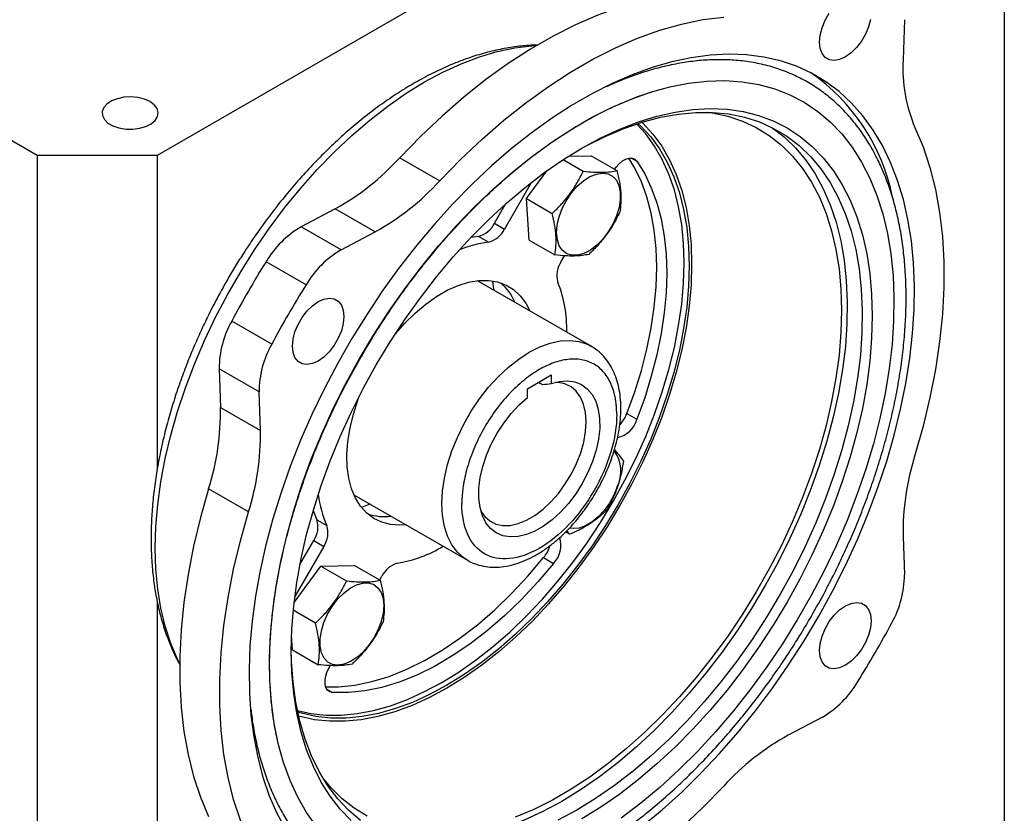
# Model space of a CAD drawing. Header units: inches. Extents: x 0.2 to 10.8, y 0.2 to 8.2.
# Tile 15 of 18: x 9.836 to 10.75, y 1.533 to 2.27. Entities that reach past the tile are written whole.
import ezdxf

# ---------------------------------------------------------------- set-up
doc = ezdxf.new("R2010")
doc.units = ezdxf.units.IN
doc.header["$MEASUREMENT"] = 0
doc.layers.add('TEXT', color=140, linetype='Continuous', lineweight=25)

msp = doc.modelspace()

# ---------------------------------------------------------------- linework, layer by layer
for p, q in [((9.85183097, 2.14412657), (9.11874127, 2.56733025)), ((10.40396816, 2.39858448), (9.96318637, 2.14412657)), ((10.65721315, 2.27025447), (10.65599013, 2.23304653)), ((9.96318637, 2.14412657), (9.85183097, 2.14412657)), ((9.85183097, 2.14412657), (9.85183097, 1.05540549)), ((9.96318637, 2.14412657), (9.96318637, 1.85184299)), ((10.18857639, 2.14190817), (10.22569485, 2.12048014)), ((10.34028458, 2.1402008), (10.35891619, 2.129445)), ((10.34536032, 2.14345183), (10.36636018, 2.143861)), ((10.36636018, 2.143861), (10.39027377, 2.13005598)), ((10.40364923, 2.1416952), (10.40880679, 2.1387178)), ((10.306206, 2.1040125), (10.32518299, 2.12987006)), ((10.31102885, 2.11928147), (10.28588637, 2.07573341)), ((10.306206, 2.1040125), (10.33011959, 2.09020748)), ((10.30876697, 2.06538596), (10.306206, 2.1040125)), ((10.12862575, 2.09455266), (10.09701588, 2.07771698)), ((10.16574422, 2.07312463), (10.12862575, 2.09455266)), ((10.27660675, 2.08109042), (10.28716861, 2.09938409)), ((10.13413435, 2.05628895), (10.09701588, 2.07771698)), ((10.27660675, 2.08109042), (10.28588637, 2.07573341)), ((10.13413435, 2.05628895), (10.16574422, 2.07312463)), ((10.26157976, 2.06886421), (10.25457661, 2.06776901)), ((10.27085938, 2.0635072), (10.26157976, 2.06886421)), ((10.30876697, 2.06538596), (10.33268056, 2.05158094)), ((10.33837981, 2.04541974), (10.34152836, 2.05087319)), ((10.10150824, 2.02395362), (10.06438977, 2.04538166)), ((10.36626212, 1.96683104), (10.2607875, 2.02772024)), ((10.06961829, 1.96871861), (10.03249982, 1.99014664)), ((10.057927, 1.92429394), (10.02080853, 1.94572198)), ((10.02080853, 1.94572198), (10.02203156, 1.90992611)), ((10.30708316, 1.92732301), (10.32918025, 1.94007939)), ((10.32918025, 1.94007939), (10.32918025, 1.93203519)), ((10.3174715, 1.93332007), (10.32114386, 1.93120006)), ((10.05915002, 1.88849807), (10.057927, 1.92429394)), ((10.30708316, 1.91927881), (10.30708316, 1.92732301)), ((10.02203156, 1.90992611), (10.05915002, 1.88849807)), ((10.39952718, 1.90430611), (10.40880679, 1.8989491)), ((10.04811162, 1.81289696), (10.01099316, 1.83432499)), ((10.14596744, 1.82882451), (10.25144206, 1.76793531)), ((10.10818012, 1.81417537), (10.11164428, 1.8055462)), ((10.11164428, 1.8055462), (10.12092389, 1.80018919)), ((10.34633002, 1.7920279), (10.34255722, 1.79420589)), ((10.34633002, 1.7920279), (10.34379725, 1.79541068)), ((10.09587431, 1.76399585), (10.10867901, 1.78617425)), ((10.10867901, 1.78617425), (10.11795863, 1.78081724)), ((10.65599013, 1.79001969), (10.65721315, 1.75422382)), ((10.11795863, 1.78081724), (10.09110556, 1.73430636)), ((10.32219309, 1.77035955), (10.33147271, 1.76500254)), ((10.09043842, 1.72879619), (10.11518633, 1.76251707)), ((10.11518633, 1.76251707), (10.14654391, 1.76312805)), ((10.11518633, 1.76251707), (10.13909992, 1.74871205)), ((10.14654391, 1.76312805), (10.1704575, 1.74932303)), ((10.16995167, 1.74963686), (10.17195326, 1.75310371)), ((9.96318637, 1.73006686), (9.96318637, 1.05540549)), ((10.11030331, 1.70947453), (10.08965398, 1.72139514)), ((10.0889507, 1.684653), (10.08805637, 1.698142)), ((10.0889507, 1.684653), (10.11286429, 1.67084798)), ((10.12316254, 1.66859571), (10.12400074, 1.67004753)), ((10.12083887, 1.64807917), (10.12624432, 1.64495868)), ((10.5810058, 1.62222881), (10.54939593, 1.60539313))]:
    msp.add_line(p, q)
at = {"flags": 128}
for points in [[(10.45232683, 2.29416806), (10.43290697, 2.29170307), (10.41305531, 2.28758307), (10.39284807, 2.28182389), (10.37236285, 2.27444764), (10.3516783, 2.26548263), (10.33087385, 2.25496331), (10.31002937, 2.24293005), (10.28922492, 2.22942906), (10.26854037, 2.21451219), (10.24805514, 2.19823671), (10.2278479, 2.18066511), (10.20799624, 2.16186487), (10.18857639, 2.14190817)], [(10.22569485, 2.12048014), (10.24511471, 2.14043683), (10.26496637, 2.15923708), (10.28517361, 2.17680867), (10.30565883, 2.19308416), (10.32634338, 2.20800103), (10.34714784, 2.22150202), (10.36799231, 2.23353527), (10.38879677, 2.2440546), (10.40948132, 2.2530196), (10.42996654, 2.26039585), (10.45017378, 2.26615504), (10.47002544, 2.27027503), (10.4894453, 2.27274003)], [(10.60236174, 2.2356574), (10.5970446, 2.2332797), (10.59199408, 2.23240486), (10.58746344, 2.23307674), (10.58367987, 2.23526166), (10.58083308, 2.23885006), (10.57906583, 2.243662), (10.57846673, 2.24945619), (10.57906583, 2.25594208), (10.58083308, 2.26279444), (10.58367987, 2.26966967), (10.58746344, 2.27622302)], [(10.62565766, 2.27055889), (10.6238904, 2.26370653), (10.62104361, 2.2568313), (10.61726004, 2.25027795), (10.6127294, 2.2443751), (10.60767888, 2.23941874), (10.60236174, 2.2356574)], [(9.98410013, 1.67208814), (9.98217331, 1.67596851), (9.97590694, 1.69070068), (9.97073958, 1.70651833), (9.96669533, 1.72334771), (9.96379303, 1.74111035), (9.96204622, 1.75972344), (9.96146304, 1.77910019), (9.96204622, 1.79915027), (9.96379303, 1.81978018), (9.96669533, 1.84089375), (9.97073958, 1.86239253), (9.97590694, 1.88417628), (9.98217331, 1.90614343), (9.98950947, 1.92819158), (9.99788121, 1.95021791), (10.00724951, 1.97211974), (10.01757068, 1.99379494), (10.02879661, 2.01514245), (10.04087495, 2.03606275), (10.05374939, 2.05645829), (10.0673599, 2.07623398), (10.08164302, 2.09529762), (10.09653215, 2.11356031), (10.11195789, 2.13093693), (10.1278483, 2.14734643), (10.14412931, 2.16271233), (10.16072498, 2.17696297), (10.17755796, 2.19003191), (10.19454976, 2.20185822), (10.21162116, 2.21238675), (10.22869255, 2.22156843), (10.24568435, 2.22936043), (10.26251733, 2.23572644), (10.27911301, 2.24063676), (10.29539401, 2.24406851), (10.31128442, 2.24600568), (10.31557102, 2.24627477)], [(10.41380567, 1.52084695), (10.43222504, 1.53609179), (10.45036669, 1.55246444), (10.46816313, 1.56990398), (10.48554816, 1.58834554), (10.5024571, 1.60772051), (10.51882705, 1.62795682), (10.53459711, 1.64897918), (10.54970862, 1.6707094), (10.56410537, 1.69306664), (10.57773379, 1.71596772), (10.59054318, 1.73932745), (10.6024859, 1.76305893), (10.61351752, 1.78707388), (10.62359699, 1.81128297), (10.63268683, 1.83559612), (10.64075322, 1.8599229), (10.64776614, 1.88417281), (10.65369952, 1.90825564), (10.65853128, 1.9320818), (10.66224344, 1.95556264), (10.6648222, 1.97861083), (10.66625795, 2.00114062), (10.66654537, 2.0230682), (10.66568338, 2.044312), (10.66367519, 2.06479299), (10.66052827, 2.08443497), (10.65625432, 2.10316489), (10.65086925, 2.12091305), (10.64439309, 2.13761344), (10.63684992, 2.15320394), (10.62826782, 2.16762654), (10.6186787, 2.18082759), (10.60811824, 2.19275798), (10.59662573, 2.20337333), (10.58424391, 2.21263415), (10.57101885, 2.220506), (10.55699975, 2.22695957), (10.54223876, 2.23197088), (10.52679079, 2.23552127), (10.5107133, 2.23759754), (10.49406611, 2.23819196), (10.47691115, 2.23730233), (10.45931223, 2.23493195), (10.44133483, 2.23108963), (10.42304581, 2.22578969), (10.40451322, 2.21905182), (10.385806, 2.21090109), (10.36699373, 2.20136784), (10.34814642, 2.19048751), (10.32933415, 2.17830059), (10.31062693, 2.16485242), (10.29209434, 2.15019301), (10.27380532, 2.13437691), (10.25582792, 2.11746295), (10.238229, 2.09951405), (10.22107404, 2.08059699), (10.20442685, 2.06078213), (10.18834936, 2.0401432), (10.17290139, 2.01875696), (10.1581404, 1.99670297), (10.1441213, 1.97406328), (10.13089624, 1.95092211), (10.11851442, 1.92736555), (10.10702191, 1.90348122), (10.09646145, 1.87935799), (10.08687233, 1.85508558), (10.07829023, 1.83075429), (10.07074706, 1.80645464), (10.0642709, 1.78227703), (10.05888583, 1.75831139), (10.05461188, 1.73464689), (10.05146496, 1.71137154), (10.04945677, 1.68857195), (10.04859478, 1.66633292), (10.0488822, 1.64473718), (10.05031795, 1.62386508), (10.05289671, 1.60379426), (10.05660887, 1.58459939), (10.06144063, 1.56635186), (10.06737401, 1.54911956), (10.07438693, 1.53296661), (10.08245332, 1.51795308)], [(10.11115988, 1.52045865), (10.10195916, 1.53354963), (10.0937877, 1.54787158), (10.08667839, 1.56336686), (10.08065987, 1.57997305), (10.07575637, 1.59762329), (10.07198763, 1.61624652), (10.06936883, 1.63576774), (10.06791052, 1.65610834), (10.06761856, 1.67718643), (10.06849413, 1.69891712), (10.07053372, 1.72121293), (10.07372909, 1.74398406), (10.0780674, 1.76713883), (10.08353116, 1.790584), (10.09009838, 1.81422517), (10.09774262, 1.83796714), (10.10643309, 1.86171431), (10.11613479, 1.88537106), (10.12680868, 1.90884214), (10.13841175, 1.93203303), (10.15089731, 1.95485034), (10.16421505, 1.97720222), (10.17831138, 1.99899864), (10.19312951, 2.02015185), (10.20860979, 2.04057666), (10.22468987, 2.06019084), (10.24130502, 2.07891541), (10.25838833, 2.09667496), (10.27587101, 2.11339799), (10.29368266, 2.12901716), (10.31175156, 2.14346957), (10.33000496, 2.15669703), (10.34836935, 2.16864629), (10.3667708, 2.17926921), (10.38513519, 2.18852304), (10.40338859, 2.1963705), (10.42145749, 2.20277999), (10.43926914, 2.20772572), (10.45675182, 2.21118776), (10.47383513, 2.21315218), (10.49045028, 2.21361106), (10.50653036, 2.21256255), (10.52201064, 2.21001088), (10.53682877, 2.20596633), (10.5509251, 2.20044517), (10.56424284, 2.19346964), (10.5767284, 2.18506784), (10.58833147, 2.17527358), (10.59900536, 2.16412631), (10.60870706, 2.15167091), (10.61739753, 2.13795754), (10.62504177, 2.12304141), (10.63160899, 2.1069826), (10.63707275, 2.08984575), (10.64141106, 2.07169988), (10.64460643, 2.05261805), (10.64664601, 2.0326771), (10.64752159, 2.01195732), (10.64722963, 1.99054215), (10.64577132, 1.96851781), (10.64315252, 1.94597299), (10.63938378, 1.92299848), (10.63448028, 1.89968677), (10.62846176, 1.87613174), (10.62135245, 1.85242824), (10.61318099, 1.82867171), (10.60398027, 1.8049578), (10.59378734, 1.78138202), (10.58264325, 1.75803929), (10.57059287, 1.7350236), (10.55768472, 1.71242763), (10.54397078, 1.69034236), (10.52950627, 1.66885673), (10.51434943, 1.64805725), (10.4985613, 1.62802766), (10.48220545, 1.60884864), (10.46534773, 1.59059739), (10.44805604, 1.57334741), (10.43039998, 1.55716817), (10.41245067, 1.5421248), (10.39428037, 1.5282779)], [(9.95654565, 2.19407733), (9.95138769, 2.19638701), (9.9453968, 2.19788362), (9.9389494, 2.19847313), (9.93245059, 2.19811849), (9.92630874, 2.19684199), (9.92090974, 2.19472383), (9.91659285, 2.19189711), (9.9136293, 2.18853944), (9.91220531, 2.18486179), (9.91241036, 2.18109525), (9.91423155, 2.17747648), (9.91755445, 2.17423285), (9.92217029, 2.17156819), (9.92778901, 2.16964992), (9.93405759, 2.16859857), (9.94058214, 2.1684802), (9.94695271, 2.16930225), (9.95276899, 2.17101307), (9.95766555, 2.17350516), (9.9613347, 2.17662193), (9.96354591, 2.18016755), (9.96416022, 2.18391923), (9.96313905, 2.18764123), (9.96054656, 2.1910997), (9.95654565, 2.19407733)], [(10.14351949, 1.52602398), (10.13323554, 1.53665947), (10.12391222, 1.54859073), (10.11558946, 1.56176668), (10.1083029, 1.57613089), (10.10208373, 1.59162185), (10.0969586, 1.60817324), (10.09294945, 1.62571417), (10.09007344, 1.64416953), (10.0883429, 1.6634603), (10.08776522, 1.68350386), (10.0883429, 1.70421438), (10.09007344, 1.72550319), (10.09294945, 1.74727912), (10.0969586, 1.76944892), (10.10208373, 1.79191765), (10.1083029, 1.81458911), (10.11558946, 1.83736621), (10.12391222, 1.86015141), (10.13323554, 1.88284715), (10.14351949, 1.90535624), (10.15472005, 1.92758229), (10.16678923, 1.94943012), (10.17967538, 1.97080618), (10.19332329, 1.99161894), (10.20767453, 2.01177927), (10.22266765, 2.03120084), (10.23823844, 2.04980048), (10.25432023, 2.06749855), (10.27084415, 2.08421927), (10.28773944, 2.09989102), (10.30493376, 2.11444672), (10.32235348, 2.12782401), (10.33992399, 2.13996562), (10.35757007, 2.15081956), (10.37521616, 2.16033936), (10.39278667, 2.16848423), (10.41020639, 2.17521931), (10.42740071, 2.18051576), (10.444296, 2.18435089), (10.46081992, 2.18670829), (10.47690171, 2.18757785), (10.4924725, 2.18695586), (10.50746562, 2.18484498), (10.52181686, 2.18125424), (10.53546477, 2.17619903), (10.54835091, 2.16970099), (10.5604201, 2.16178794), (10.57162065, 2.15249378), (10.58190461, 2.14185829), (10.59122793, 2.12992703), (10.59955069, 2.11675108), (10.60683725, 2.10238687), (10.61305642, 2.08689591), (10.61818155, 2.07034452), (10.6221907, 2.05280359), (10.62506671, 2.03434823), (10.62679725, 2.01505747), (10.62737493, 1.99501391), (10.62679725, 1.97430338), (10.62506671, 1.95301457), (10.6221907, 1.93123864), (10.61818155, 1.90906884), (10.61305642, 1.88660011), (10.60683725, 1.86392865), (10.59955069, 1.84115155), (10.59122793, 1.81836635), (10.58190461, 1.79567061), (10.57162065, 1.77316152), (10.5604201, 1.75093548), (10.54835091, 1.72908764), (10.53546477, 1.70771158), (10.52181686, 1.68689882), (10.50746562, 1.6667385), (10.4924725, 1.64731693), (10.47690171, 1.62871728), (10.46081992, 1.61101921), (10.444296, 1.59429849), (10.42740071, 1.57862674), (10.41020639, 1.56407105), (10.39278667, 1.55069375), (10.37521616, 1.53855214), (10.35757007, 1.5276982)], [(10.35519664, 2.14943735), (10.36169752, 2.153034), (10.37919368, 2.16179611), (10.396575, 2.16915955), (10.41376547, 2.17509213), (10.43068993, 2.17956792), (10.44727436, 2.18256733), (10.46344625, 2.18407725), (10.47913488, 2.18409109), (10.49427165, 2.18260877), (10.50879037, 2.17963678), (10.52262755, 2.17518812), (10.53572269, 2.16928224), (10.54801853, 2.16194496), (10.55946129, 2.15320837), (10.57000095, 2.14311067), (10.57959141, 2.13169602), (10.58819074, 2.11901433), (10.59576134, 2.10512105), (10.6022701, 2.09007693), (10.60768856, 2.07394776), (10.61199302, 2.05680408), (10.61516467, 2.03872083), (10.61718964, 2.0197771), (10.61805906, 2.00005572), (10.61776915, 1.97964293), (10.61632116, 1.95862799), (10.61372143, 1.93710279), (10.60998133, 1.91516146), (10.60511721, 1.89289994), (10.59915034, 1.87041557), (10.59210681, 1.84780667), (10.58401742, 1.82517211), (10.57491755, 1.80261086), (10.56484699, 1.78022157), (10.55384976, 1.75810215), (10.54197397, 1.73634932), (10.52927154, 1.7150582), (10.51579801, 1.69432189), (10.5016123, 1.67423107), (10.48677644, 1.65487358), (10.47135531, 1.63633408), (10.45541634, 1.61869362), (10.43902922, 1.60202936), (10.42226561, 1.58641415), (10.40519881, 1.57191628), (10.38790346, 1.55859914), (10.37045518, 1.54652097), (10.35293027, 1.53573458)], [(10.47417387, 2.18424953), (10.47882038, 2.18358567), (10.4931363, 2.18050185), (10.50676385, 2.1759418), (10.51964218, 2.1699259), (10.53171376, 2.16248101), (10.54292469, 2.15364038), (10.55322489, 2.1434435), (10.56256835, 2.13193591), (10.57091335, 2.11916901), (10.57822262, 2.1051998), (10.58446352, 2.0900907), (10.58960816, 2.07390917), (10.59363357, 2.05672748), (10.59652178, 2.03862238), (10.59825987, 2.01967472), (10.59884011, 1.99996914)], [(10.22765544, 1.65439985), (10.24370895, 1.66432943), (10.25968065, 1.67553258), (10.27548916, 1.68795222), (10.29105392, 1.70152505), (10.30629561, 1.71618192), (10.32113657, 1.73184813), (10.33550118, 1.74844386), (10.34931623, 1.76588453), (10.36251132, 1.78408128), (10.37501921, 1.80294137), (10.38677618, 1.82236869), (10.3977223, 1.84226427), (10.4078018, 1.86252669), (10.41696332, 1.88305273), (10.42516016, 1.90373777), (10.43235057, 1.92447642), (10.4384979, 1.94516299), (10.44357082, 1.96569208), (10.44754349, 1.98595906), (10.45039566, 2.00586066), (10.45211279, 2.02529547), (10.45268614, 2.04416446), (10.45211279, 2.06237147), (10.45039566, 2.07982372), (10.44754349, 2.09643228), (10.44357082, 2.11211251), (10.4384979, 2.12678452), (10.43235057, 2.14037354), (10.42516016, 2.15281032), (10.41696332, 2.16403149), (10.40840813, 2.17339017)], [(10.40973886, 2.17382548), (10.41244161, 2.17130136), (10.42160312, 2.16135299), (10.42979997, 2.15013182), (10.43699038, 2.13769504), (10.44313771, 2.12410602), (10.44821063, 2.10943401), (10.4521833, 2.09375377), (10.45503546, 2.07714521), (10.4567526, 2.05969296), (10.45732595, 2.04148596), (10.4567526, 2.02261697), (10.45503546, 2.00318216), (10.4521833, 1.98328055), (10.44821063, 1.96301357), (10.44313771, 1.94248449), (10.43699038, 1.92179792), (10.42979997, 1.90105927), (10.42160312, 1.88037422), (10.41244161, 1.85984819), (10.40236211, 1.83958576), (10.39141599, 1.81969019), (10.37965902, 1.80026286), (10.36715113, 1.78140277), (10.35395603, 1.76320603), (10.34014099, 1.74576536), (10.32577638, 1.72916963), (10.31093542, 1.71350342), (10.29569373, 1.69884655), (10.28012897, 1.68527372), (10.26432046, 1.67285408), (10.24834876, 1.66165093), (10.23229525, 1.65172135)], [(10.53332614, 2.17049969), (10.5340991, 2.16998047), (10.54554187, 2.16124388), (10.55608153, 2.15114618), (10.56567199, 2.13973153), (10.57427132, 2.12704984), (10.58184192, 2.11315656), (10.58835067, 2.09811244), (10.59376913, 2.08198328), (10.5980736, 2.06483959), (10.60124525, 2.04675634), (10.60327021, 2.02781261), (10.60413964, 2.00809123), (10.60384972, 1.98767845), (10.60240174, 1.9666635), (10.59980201, 1.94513831), (10.5960619, 1.92319697), (10.59119778, 1.90093545), (10.58523091, 1.87845108), (10.57818739, 1.85584218), (10.570098, 1.83320762), (10.56099813, 1.81064637), (10.55092756, 1.78825708), (10.53993034, 1.76613766), (10.52805454, 1.74438483), (10.51535211, 1.72309372), (10.50187858, 1.70235741), (10.48769287, 1.68226658), (10.47285702, 1.66290909), (10.45743589, 1.64436959), (10.44149691, 1.62672914), (10.42510979, 1.61006487), (10.40834618, 1.59444966), (10.39127939, 1.57995179), (10.37398404, 1.56663465), (10.35653575, 1.55455648), (10.33901084, 1.54377009)], [(10.41328541, 2.17494513), (10.41429879, 2.17397892), (10.42355475, 2.16392798), (10.4318361, 2.15259113), (10.43910064, 2.14002614), (10.44531134, 2.12629703), (10.45043656, 2.11147376), (10.45445018, 2.09563187), (10.45733176, 2.07885209), (10.45906659, 2.06121992), (10.45964586, 2.04282521)], [(10.66702853, 2.17019008), (10.67460225, 2.15213696), (10.68095864, 2.13288246), (10.68607329, 2.11250052), (10.68992656, 2.09106938), (10.69250365, 2.06867135), (10.69379468, 2.04539243), (10.69379468, 2.021322), (10.69250365, 1.99655249), (10.68992656, 1.97117901), (10.68607329, 1.94529898), (10.68095864, 1.91901178), (10.67460225, 1.89241836), (10.66702853, 1.86562081)], [(10.38806509, 2.13133102), (10.38938436, 2.13316633), (10.39226632, 2.13640163), (10.3953823, 2.13897383), (10.39856894, 2.14074807), (10.40165917, 2.14163135), (10.40449097, 2.14157734), (10.40691589, 2.14058888), (10.40880679, 2.1387178)], [(10.39952718, 1.90430611), (10.40673781, 1.92433718), (10.41290786, 1.94434215), (10.41800324, 1.96421052), (10.42199581, 1.98383252), (10.4248635, 2.00309975), (10.42659048, 2.02190578), (10.4271672, 2.0401467), (10.42659048, 2.05772176), (10.4248635, 2.07453386), (10.42199581, 2.09049013), (10.41800324, 2.10550241), (10.41290786, 2.11948777), (10.40673781, 2.13236896), (10.40122855, 2.14156176)], [(10.40880679, 2.1387178), (10.41601743, 2.12701195), (10.42218748, 2.11413077), (10.42728286, 2.1001454), (10.43127543, 2.08513312), (10.43414312, 2.06917686), (10.43587009, 2.05236475), (10.43644682, 2.03478969), (10.43587009, 2.01654877), (10.43414312, 1.99774274), (10.43127543, 1.97847551), (10.42728286, 1.95885351), (10.42218748, 1.93898514), (10.41601743, 1.91898017), (10.40880679, 1.8989491)], [(10.37678683, 2.1276858), (10.38189551, 2.12700723), (10.38626723, 2.12478997), (10.38972301, 2.12112477), (10.39212136, 2.1161617), (10.39336411, 2.11010394), (10.39340036, 2.1031995), (10.39222864, 2.09573105), (10.38989692, 2.08800434), (10.38650065, 2.08033572), (10.38217889, 2.07303912), (10.37710856, 2.06641328), (10.37149725, 2.06072946), (10.36557467, 2.05622036), (10.35958331, 2.05307057), (10.35376845, 2.05140906), (10.34836816, 2.05130384), (10.34360351, 2.05275922), (10.33966957, 2.05571562), (10.33672741, 2.060052), (10.33489747, 2.06559083), (10.33425468, 2.07210536), (10.33482534, 2.07932886), (10.33658609, 2.08696562), (10.33946486, 2.09470299), (10.34334377, 2.10222419), (10.34806404, 2.10922131), (10.3534324, 2.11540788), (10.35922909, 2.12053062), (10.36521677, 2.12437982), (10.37115033, 2.12679787), (10.37678683, 2.1276858)], [(10.45964586, 2.04282521), (10.45906659, 2.0237617), (10.45733176, 2.00412652), (10.45445018, 1.98401975), (10.45043656, 1.96354383), (10.44531134, 1.94280311), (10.43910064, 1.92190327), (10.4318361, 1.90095082), (10.42355475, 1.88005253), (10.41429879, 1.85931489), (10.40411537, 1.83884357), (10.39305641, 1.81874289), (10.38117824, 1.79911528), (10.36854139, 1.78006075), (10.35521027, 1.76167641), (10.3412528, 1.74405594), (10.32674011, 1.72728913), (10.31174614, 1.71146141), (10.29634732, 1.69665344), (10.2806221, 1.68294068), (10.26465062, 1.670393), (10.24851426, 1.65907435), (10.23229525, 1.64904241), (10.21607624, 1.64034829), (10.19993989, 1.63303629), (10.1839684, 1.62714369), (10.16824318, 1.62270049), (10.15284436, 1.61972936), (10.1378504, 1.61824542), (10.1233377, 1.61825624), (10.10938023, 1.61976176), (10.09604911, 1.62275431), (10.09473521, 1.6231402)], [(10.18369925, 1.97712394), (10.18430606, 1.97787363), (10.19333881, 1.98821655), (10.20281893, 1.99759529), (10.21262283, 2.00588759), (10.2226227, 2.01298534), (10.23268818, 2.01879602), (10.24268806, 2.02324388), (10.25249196, 2.02627092), (10.26197208, 2.02783769), (10.27100483, 2.02792376), (10.27947245, 2.02652802), (10.28726456, 2.02366864), (10.29427957, 2.01938292), (10.30042604, 2.01372673), (10.30562383, 2.00677379), (10.30934345, 1.99968949)], [(10.27464452, 2.02751624), (10.27544982, 2.02213258), (10.27578963, 2.0190597)], [(10.11277841, 1.95302696), (10.10746127, 1.95064926), (10.10241075, 1.94977441), (10.09788011, 1.9504463), (10.09409654, 1.95263122), (10.09124975, 1.95621962), (10.08948249, 1.96103156), (10.0888834, 1.96682574), (10.08948249, 1.97331163), (10.09124975, 1.980164), (10.09409654, 1.98703923), (10.09788011, 1.99359257), (10.10241075, 1.99949542), (10.10746127, 2.00445178), (10.11277841, 2.00821312), (10.11809555, 2.01059082), (10.12314607, 2.01146567), (10.1276767, 2.01079378), (10.13146028, 2.00860886), (10.13430707, 2.00502046), (10.13607432, 2.00020852), (10.13667342, 1.99441434), (10.13607432, 1.98792845), (10.13430707, 1.98107609), (10.13146028, 1.97420085), (10.1276767, 1.96764751), (10.12314607, 1.96174466), (10.11809555, 1.9567883), (10.11277841, 1.95302696)], [(10.59884011, 1.99996914), (10.59825987, 1.97959363), (10.59652178, 1.95863921), (10.59363357, 1.93719946), (10.58960816, 1.91537013), (10.58446352, 1.89324872), (10.57822262, 1.87093404), (10.57091335, 1.84852573), (10.56256835, 1.82612389), (10.55322489, 1.80382856), (10.54292469, 1.78173933), (10.53171376, 1.75995484), (10.51964218, 1.7385724), (10.50676385, 1.71768749), (10.4931363, 1.69739341), (10.47882038, 1.67778078), (10.46388005, 1.65893721), (10.44838201, 1.64094684), (10.4323955, 1.62389004), (10.41599191, 1.60784298), (10.3992445, 1.59287733), (10.38222808, 1.57905993), (10.36501863, 1.56645249), (10.34769303, 1.55511133), (10.33032865, 1.54508709), (10.31300305, 1.53642454), (10.29579361, 1.52916238)], [(10.25115232, 1.76810427), (10.24807553, 1.77012132), (10.24202856, 1.77554338), (10.23695603, 1.78230468), (10.23293191, 1.79030661), (10.23001487, 1.79943249), (10.22824746, 1.80954925), (10.22765544, 1.82050935), (10.22824746, 1.83215298), (10.23001487, 1.84431035), (10.23293191, 1.85680417), (10.23695603, 1.86945225), (10.24202856, 1.88207017), (10.24807553, 1.89447391), (10.25500875, 1.90648261), (10.26272714, 1.91792115), (10.27111813, 1.92862274), (10.28005936, 1.93843131), (10.28942046, 1.94720384), (10.29906491, 1.95481241), (10.30885209, 1.96114606), (10.31863926, 1.96611244), (10.32828372, 1.96963913), (10.33764482, 1.97167469), (10.34658605, 1.97218944), (10.35497704, 1.97117589), (10.36269542, 1.9686488), (10.36603824, 1.96695928)], [(10.32918025, 1.93203519), (10.33695191, 1.93404101), (10.34433617, 1.93456446), (10.35118103, 1.93359475), (10.35734559, 1.93115186), (10.36270296, 1.92728607), (10.36714287, 1.92207694), (10.37057392, 1.91563172), (10.37292548, 1.90808306), (10.37414915, 1.89958636), (10.37421974, 1.8903165), (10.3731358, 1.88046431), (10.37091964, 1.87023259), (10.36761688, 1.85983194), (10.3632955, 1.84947645), (10.35804445, 1.8393793), (10.35197184, 1.82974831), (10.34520264, 1.82078174), (10.33787621, 1.81266416), (10.33014336, 1.80556266), (10.32216325, 1.79962341), (10.31410016, 1.79496869), (10.30612005, 1.7916943), (10.2983872, 1.78986763), (10.29106077, 1.7895263), (10.28429157, 1.79067733), (10.27821895, 1.79329702), (10.27296791, 1.79733145), (10.26864653, 1.80269757), (10.26534377, 1.80928493), (10.26312761, 1.81695794), (10.26204367, 1.82555864), (10.26211426, 1.83490999), (10.26333793, 1.84481952), (10.26568949, 1.85508323), (10.26912054, 1.86548986), (10.27356044, 1.87582518), (10.27891782, 1.88587647), (10.28508238, 1.89543682), (10.29192724, 1.90430943), (10.2993115, 1.91231167), (10.30708316, 1.91927881)], [(10.2639753, 1.81342212), (10.26741302, 1.80862426), (10.2722159, 1.80440505), (10.27786982, 1.80158467), (10.28424778, 1.80022649), (10.29120647, 1.80036104), (10.29858954, 1.80198528), (10.30623112, 1.80506273), (10.31395952, 1.80952424), (10.3216011, 1.81526957), (10.32898417, 1.82216965), (10.33594286, 1.83006943), (10.34232082, 1.83879143), (10.34797475, 1.8481397), (10.35277762, 1.8579042), (10.35662152, 1.86786553), (10.3594201, 1.87779991), (10.36111047, 1.88748412), (10.36165466, 1.89670059), (10.36104043, 1.90524225), (10.3592816, 1.91291718), (10.35641767, 1.91955295), (10.35251299, 1.92500046), (10.34765529, 1.92913734), (10.34195371, 1.93187062), (10.33553635, 1.93313891), (10.33313916, 1.93323042)], [(10.19452338, 1.80079376), (10.188759, 1.80044766), (10.17999452, 1.80110357), (10.17185137, 1.80323461), (10.16443572, 1.80681299), (10.15784423, 1.81179207), (10.15216283, 1.81810693), (10.1474656, 1.82567526), (10.14381377, 1.83439839), (10.14125493, 1.8441626), (10.13982247, 1.85484059), (10.13953504, 1.86629317), (10.14039639, 1.87837103), (10.1423953, 1.89091672), (10.1455057, 1.90376669), (10.14968706, 1.91675341), (10.15123236, 1.92088354)], [(10.01099316, 1.83432499), (10.00341943, 1.80752744), (9.99706305, 1.78093401), (9.9919484, 1.75464681), (9.98809513, 1.72876679), (9.98551803, 1.70339331), (9.984227, 1.6786238), (9.984227, 1.65455337), (9.98551803, 1.63127445), (9.98809513, 1.60887641), (9.9919484, 1.58744528), (9.99706305, 1.56706333), (10.00341943, 1.54780883), (10.01099316, 1.52975571)], [(10.39058416, 1.83610727), (10.38744261, 1.82839438), (10.383337, 1.82097596), (10.37843542, 1.81415573), (10.37293852, 1.8082129), (10.36707136, 1.80339079), (10.36107414, 1.7998868), (10.35519239, 1.7978444), (10.3496669, 1.79734719), (10.34645624, 1.79784316)], [(10.16096956, 1.82016397), (10.16088116, 1.8201238), (10.15307374, 1.81692665)], [(10.04811162, 1.50832768), (10.0405379, 1.5263808), (10.03418151, 1.5456353), (10.02906686, 1.56601725), (10.02521359, 1.58744838), (10.0226365, 1.60984641), (10.02134547, 1.63312533), (10.02134547, 1.65719576), (10.0226365, 1.68196527), (10.02521359, 1.70733875), (10.02906686, 1.73321878), (10.03418151, 1.75950598), (10.0405379, 1.78609941), (10.04811162, 1.81289696)], [(10.11981393, 1.65016565), (10.1316926, 1.65022909), (10.14696181, 1.65182472), (10.16267698, 1.65509262), (10.17873997, 1.66001238), (10.19505048, 1.66655328), (10.21150664, 1.67467446), (10.22800571, 1.68432523), (10.24444463, 1.69544531), (10.26072077, 1.70796526), (10.27673247, 1.72180689), (10.29237976, 1.73688377), (10.30756491, 1.75310175), (10.32219309, 1.77035955)], [(10.33147271, 1.76500254), (10.31684452, 1.74774474), (10.30165937, 1.73152676), (10.28601209, 1.71644988), (10.27000039, 1.70260825), (10.25372425, 1.6900883), (10.23728532, 1.67896822), (10.22078626, 1.66931746), (10.20433009, 1.66119627), (10.18801958, 1.65465537), (10.17195659, 1.64973561), (10.15624142, 1.64646771), (10.14097221, 1.64487208), (10.12624432, 1.64495868)], [(10.13118589, 1.67042718), (10.1260772, 1.67110574), (10.12170548, 1.67332301), (10.1182497, 1.67698821), (10.11585135, 1.68195128), (10.1146086, 1.68800903), (10.11457235, 1.69491347), (10.11574407, 1.70238193), (10.11807579, 1.71010863), (10.12147206, 1.71777726), (10.12579382, 1.72507386), (10.13086415, 1.7316997), (10.13647546, 1.73738352), (10.14239804, 1.74189262), (10.1483894, 1.74504241), (10.15420426, 1.74670392), (10.15960455, 1.74680914), (10.1643692, 1.74535376), (10.16830314, 1.74239736), (10.1712453, 1.73806098), (10.17307524, 1.73252215), (10.17371803, 1.72600762), (10.17314737, 1.71878412), (10.17138662, 1.71114735), (10.16850785, 1.70340999), (10.16462894, 1.69588879), (10.15990867, 1.68889167), (10.15454031, 1.6827051), (10.14874362, 1.67758236), (10.14275594, 1.67373316), (10.13682238, 1.67131511), (10.13118589, 1.67042718)], [(10.60236174, 1.67030464), (10.5970446, 1.66792694), (10.59199408, 1.66705209), (10.58746344, 1.66772398), (10.58367987, 1.6699089), (10.58083308, 1.6734973), (10.57906583, 1.67830924), (10.57846673, 1.68410342), (10.57906583, 1.69058931), (10.58083308, 1.69744168), (10.58367987, 1.70431691), (10.58746344, 1.71087025), (10.59199408, 1.7167731), (10.5970446, 1.72172946), (10.60236174, 1.7254908), (10.60767888, 1.7278685), (10.6127294, 1.72874335), (10.61726004, 1.72807146), (10.62104361, 1.72588654), (10.6238904, 1.72229814), (10.62565766, 1.7174862), (10.62625675, 1.71169202), (10.62565766, 1.70520613), (10.6238904, 1.69835376), (10.62104361, 1.69147853), (10.61726004, 1.68492519), (10.6127294, 1.67902234), (10.60767888, 1.67406598), (10.60236174, 1.67030464)], [(10.15201077, 1.52612544), (10.14101355, 1.53554773), (10.13094298, 1.54630979), (10.12184311, 1.55836456), (10.11375372, 1.57165931), (10.1067102, 1.58613592), (10.10074332, 1.60173109), (10.0958792, 1.61837662), (10.0921391, 1.63599972), (10.08953937, 1.65452334), (10.08809138, 1.67386647), (10.08777528, 1.68619978)], [(10.12624432, 1.64495868), (10.12363686, 1.64561545), (10.12152764, 1.6471921), (10.12002882, 1.64960477), (10.11922011, 1.65272515), (10.11914452, 1.65638729), (10.11980607, 1.66039643), (10.12116958, 1.66453935), (10.12316254, 1.66859571)], [(10.09364272, 1.62814142), (10.10599466, 1.62541798), (10.11980971, 1.62392782), (10.13417431, 1.62391712), (10.14901527, 1.62538591), (10.16425697, 1.62832673), (10.17982173, 1.63272459), (10.19563024, 1.63855707), (10.21160194, 1.64579445), (10.22765544, 1.65439985)], [(10.23229525, 1.65172135), (10.21624175, 1.64311594), (10.20027004, 1.63587856), (10.18446154, 1.63004608), (10.16889678, 1.62564823), (10.15365508, 1.62270741), (10.13881412, 1.62123861), (10.12444952, 1.62124932), (10.11063447, 1.62273948), (10.09743938, 1.62570149), (10.09393123, 1.62677135)], [(10.15837951, 1.5300199), (10.14630792, 1.53746479), (10.135097, 1.54630541), (10.1247968, 1.55650229), (10.11712697, 1.56575914)], [(10.4894453, 1.55803763), (10.47002544, 1.53808093), (10.45017378, 1.51928069), (10.42996654, 1.50170909), (10.40948132, 1.4854336), (10.38879677, 1.47051673), (10.36799231, 1.45701575), (10.34714784, 1.44498249), (10.32634338, 1.43446316), (10.30565883, 1.42549816), (10.28517361, 1.41812191), (10.26496637, 1.41236272), (10.24511471, 1.40824273), (10.22569485, 1.40577774)], [(10.33901084, 1.54377009), (10.32148593, 1.53432265), (10.30403765, 1.52625547), (10.2867423, 1.51960381), (10.2696755, 1.51439678), (10.25291189, 1.51065714), (10.23652477, 1.50840124), (10.2205858, 1.50763895), (10.20516467, 1.50837359), (10.19032881, 1.51060196), (10.1761431, 1.51431432), (10.16266957, 1.51949442), (10.15861497, 1.52141059)], [(10.35293027, 1.53573458), (10.33540535, 1.52628714)]]:
    msp.add_lwpolyline(points, dxfattribs=at)
for centre, radius, start, end in [((10.79383582, 2.22485654), 0.13808878, 176.59981766, 203.32081291), ((10.46439855, 2.06862362), 0.18548285, 11.39747359, 55.13925253), ((10.01463912, 2.30048189), 0.23537162, 298.96555225, 317.64544988), ((10.05175758, 2.27905385), 0.23537162, 298.96555225, 317.64544988), ((10.14274618, 1.99894803), 0.09108132, 120.13784016, 149.34922298), ((10.25595758, 2.09112211), 0.02295698, 284.17595545, 334.08879699), ((10.2652372, 2.0857651), 0.02295698, 284.17595545, 334.08879699), ((10.28363075, 1.96221764), 0.10209154, 97.18637101, 112.84803349), ((10.17986464, 1.97752), 0.09108132, 120.13784016, 149.34922298), ((10.86481008, 1.54643543), 0.94319669, 148.06243181, 151.93756805), ((10.35739588, 2.03255116), 0.02296109, 145.91294298, 195.81957601), ((10.90192855, 1.5250074), 0.94319669, 148.06243181, 151.93756805), ((10.2494666, 1.98830122), 0.04989356, 22.91122428, 48.33127224), ((10.22750437, 1.98296459), 0.11618133, 358.48241152, 21.89625536), ((10.11190244, 1.94549942), 0.09109418, 150.65142901, 179.86001869), ((10.14902091, 1.92407139), 0.09109418, 150.65142901, 179.86001869), ((9.78665288, 1.90568698), 0.23541685, 342.35428428, 1.03177514), ((10.36848879, 1.91628974), 0.03327144, 317.07326646, 338.88888979), ((10.38631153, 1.90479972), 0.02324364, 281.30139075, 345.42137727), ((9.82377134, 1.88425894), 0.23541685, 342.35428428, 1.03177514), ((10.36136455, 1.85055795), 0.03259767, 333.68512415, 35.75116211), ((10.8913688, 1.79425882), 0.23541685, 162.35428428, 181.03177514), ((10.21157245, 1.84120272), 0.09949507, 186.99883697, 204.34415959), ((10.17450219, 1.85895205), 0.05049281, 251.82742551, 276.94083104), ((10.08997027, 1.79895092), 0.02265524, 325.66983975, 16.92471865), ((10.09924989, 1.79359391), 0.02265524, 325.66983975, 16.92471865), ((10.31331945, 1.7819907), 0.02486239, 316.89891919, 16.46311616), ((10.16787456, 1.88017919), 0.11641759, 279.31058719, 301.57062052), ((10.29626948, 1.79126464), 0.0333025, 321.11691385, 342.60695991), ((10.19283839, 1.74285122), 0.02326591, 105.27404362, 153.85362772), ((10.56611924, 1.75444637), 0.09109418, 330.65142901, 359.86001869), ((9.8132116, 2.15351036), 0.94319669, 328.06243181, 331.93756805), ((10.53527551, 1.70099776), 0.09108132, 300.13784016, 329.34922298), ((10.66338257, 1.39946391), 0.23537162, 118.96555225, 137.64544988)]:
    msp.add_arc(centre, radius, start, end)
for points, knots in [([(10.3171419, 2.24654628), (10.3149107, 2.2465406), (10.30770032, 2.24652226), (10.29524111, 2.24514799), (10.27980667, 2.24248715), (10.26415603, 2.23851286), (10.24837883, 2.23334139), (10.23254085, 2.22697978), (10.21670978, 2.21947388), (10.20094895, 2.21086674), (10.18531758, 2.20120753), (10.16987149, 2.19054794), (10.15466331, 2.17894192), (10.13974631, 2.16644807), (10.12517611, 2.15313207), (10.11101393, 2.13907144), (10.09733329, 2.12436622), (10.08423754, 2.10916643), (10.07191742, 2.09376102), (10.0607644, 2.07877896), (10.05146341, 2.06542978), (10.04338375, 2.05318023), (10.03604647, 2.04147914), (10.02718998, 2.02656019), (10.0196025, 2.01279749), (10.0122247, 1.99848998), (10.00619647, 1.98615991), (9.99943995, 1.97132585), (9.9928383, 1.95563625), (9.98648712, 1.93911902), (9.98055452, 1.92203166), (9.97515145, 1.90454026), (9.97036417, 1.88678576), (9.96625973, 1.86888689), (9.96289145, 1.85094693), (9.96030248, 1.83305773), (9.95852829, 1.81530244), (9.95759851, 1.79775755), (9.9575383, 1.7804945), (9.95836905, 1.76358171), (9.96010951, 1.74708681), (9.96277267, 1.73107439), (9.96637738, 1.71561631), (9.97090402, 1.70075421), (9.97645853, 1.6866413), (9.98104449, 1.67656177), (9.98407357, 1.67146406), (9.98461464, 1.67055348)], [0, 0, 0, 0, 0.011044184, 0.035690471, 0.060546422, 0.085565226, 0.110696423, 0.135892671, 0.161113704, 0.186327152, 0.211501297, 0.236620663, 0.261671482, 0.286639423, 0.311505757, 0.336241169, 0.360793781, 0.385061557, 0.408816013, 0.431431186, 0.451427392, 0.466317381, 0.483136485, 0.499992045, 0.527264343, 0.538319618, 0.556655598, 0.575667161, 0.59603345, 0.617254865, 0.639131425, 0.661504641, 0.684263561, 0.70732758, 0.73063735, 0.754148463, 0.777827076, 0.80164671, 0.825585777, 0.849625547, 0.87374485, 0.897920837, 0.922131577, 0.946353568, 0.970563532, 0.9947419, 1, 1, 1, 1]), ([(10.05047007, 1.62880097), (10.05074761, 1.62618539), (10.0516466, 1.6177131), (10.0540878, 1.60400462), (10.05776358, 1.58770076), (10.06236148, 1.57209297), (10.06781882, 1.55718445), (10.07415307, 1.5430314), (10.08136024, 1.52967473), (10.08944282, 1.51715933), (10.09840273, 1.50552986), (10.10824375, 1.49483313), (10.11897111, 1.48511895), (10.13059137, 1.47644169), (10.14311135, 1.4688617), (10.15653447, 1.46244733), (10.17085832, 1.45727378), (10.18607115, 1.45342145), (10.20152315, 1.45106837), (10.217019, 1.45010178), (10.23236712, 1.45037568), (10.24807364, 1.45185407), (10.26408613, 1.45453042), (10.28035223, 1.45839337), (10.29681971, 1.4634271), (10.31343673, 1.46961175), (10.33015191, 1.47692372), (10.34691396, 1.48533585), (10.3636719, 1.49481755), (10.38037497, 1.50533489), (10.39697269, 1.51685068), (10.41341418, 1.52932388), (10.42964781, 1.54270906), (10.44562059, 1.55695526), (10.46127709, 1.57200409), (10.47655706, 1.5877859), (10.49139037, 1.60421139), (10.50568404, 1.62115095), (10.5192833, 1.63837338), (10.53206097, 1.65563493), (10.54294566, 1.67128973), (10.55222675, 1.68536644), (10.56126003, 1.69969512), (10.57184519, 1.71743728), (10.58112555, 1.73419097), (10.58938001, 1.75000634), (10.59612369, 1.76354632), (10.60374428, 1.77982268), (10.61126442, 1.79702293), (10.61859341, 1.81512478), (10.62555385, 1.83385382), (10.63203031, 1.85303505), (10.63793335, 1.8725205), (10.64319406, 1.89218591), (10.64775843, 1.91192329), (10.65158377, 1.93163667), (10.65463626, 1.9512393), (10.65688912, 1.97065177), (10.65832139, 1.98980073), (10.65891687, 2.00861805), (10.65866333, 2.02704015), (10.65755178, 2.04500739), (10.65557594, 2.06246351), (10.65273169, 2.07935538), (10.64901658, 2.09563268), (10.64442926, 2.11124761), (10.63896907, 2.12615421), (10.63263559, 2.14030778), (10.62542821, 2.15366431), (10.61734569, 2.16617975), (10.60838576, 2.1778092), (10.59854474, 2.18850594), (10.58781738, 2.19822011), (10.57619713, 2.20689738), (10.56367714, 2.21447737), (10.55025403, 2.22089174), (10.53593018, 2.22606528), (10.52071734, 2.22991762), (10.50526534, 2.23227069), (10.48976949, 2.23323732), (10.47442136, 2.23296327), (10.45871488, 2.23148542), (10.44270227, 2.22880708), (10.42643662, 2.22495159), (10.40996745, 2.21988998), (10.39461089, 2.21426849), (10.38472275, 2.2098242), (10.38041038, 2.20788597)], [0, 0, 0, 0, 0.0053151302, 0.0172165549, 0.0291461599, 0.0411055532, 0.0530978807, 0.0651280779, 0.0772032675, 0.0893333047, 0.1015314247, 0.1138148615, 0.126205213, 0.1387282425, 0.1514128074, 0.1642887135, 0.1773787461, 0.1907032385, 0.2042749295, 0.2165070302, 0.2287676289, 0.2410513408, 0.2533528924, 0.2656667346, 0.2779876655, 0.2903111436, 0.3026333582, 0.3149511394, 0.3272610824, 0.3395608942, 0.3518482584, 0.3641204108, 0.3763737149, 0.3886029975, 0.4008004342, 0.4129534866, 0.4250407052, 0.4370221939, 0.4488146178, 0.4602107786, 0.4711867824, 0.4789787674, 0.4868008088, 0.497847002, 0.5114487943, 0.5168950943, 0.5259378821, 0.5353066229, 0.5453384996, 0.5557892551, 0.5665603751, 0.5775732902, 0.5887723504, 0.6001165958, 0.6115754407, 0.6231257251, 0.6347497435, 0.6464339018, 0.6581677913, 0.6699435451, 0.6817553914, 0.6935993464, 0.7054728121, 0.7173742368, 0.7293038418, 0.7412632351, 0.7532555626, 0.7652857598, 0.7773609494, 0.7894909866, 0.8016891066, 0.8139725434, 0.8263628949, 0.8388859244, 0.8515704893, 0.8644463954, 0.877536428, 0.8908609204, 0.9044326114, 0.9166647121, 0.9289253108, 0.9412090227, 0.9535105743, 0.9658244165, 0.9781453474, 0.9904688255, 1, 1, 1, 1]), ([(10.15291187, 1.95740555), (10.15721223, 1.96469112), (10.16323458, 1.97489405), (10.1726045, 1.98959932), (10.18076536, 2.00192294), (10.19081825, 2.01631542), (10.20169599, 2.03106616), (10.21342378, 2.04608271), (10.22585197, 2.06107837), (10.23888527, 2.07586705), (10.25243793, 2.09029839), (10.2664339, 2.10425137), (10.28080331, 2.11762604), (10.29548067, 2.13033854), (10.31040376, 2.14231762), (10.325513, 2.15350256), (10.34075098, 2.16384084), (10.35606297, 2.1732896), (10.37139475, 2.18180474), (10.38670109, 2.1893776), (10.40191465, 2.19589376), (10.41385028, 2.2004357), (10.4206182, 2.20243659), (10.42243405, 2.20297344)], [0, 0, 0, 0, 0.060971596, 0.085386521, 0.12592018, 0.167909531, 0.212862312, 0.259679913, 0.307916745, 0.357216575, 0.407325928, 0.458057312, 0.509270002, 0.56085699, 0.612736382, 0.664845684, 0.717138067, 0.769580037, 0.822150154, 0.874838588, 0.927647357, 0.980587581, 1, 1, 1, 1]), ([(10.33011959, 2.09020748), (10.33316102, 2.093054), (10.33608689, 2.09598011), (10.34161643, 2.10205427), (10.34421785, 2.10520386), (10.34904208, 2.11176383), (10.35126815, 2.11518083), (10.35535949, 2.12222582), (10.35720648, 2.12581305), (10.35891619, 2.129445)], [0, 0, 0, 0, 0.25, 0.25, 0.5, 0.5, 0.75, 0.75, 1, 1, 1, 1]), ([(10.35891619, 2.129445), (10.36216861, 2.12910917), (10.36530607, 2.12884402), (10.37126042, 2.12851081), (10.37407509, 2.12844412), (10.37932774, 2.12854234), (10.38176938, 2.12870798), (10.38629198, 2.1292484), (10.3883523, 2.12961789), (10.39027377, 2.13005598)], [0, 0, 0, 0, 0.25, 0.25, 0.5, 0.5, 0.75, 0.75, 1, 1, 1, 1]), ([(10.39027377, 2.13005598), (10.3911537, 2.12648745), (10.39191203, 2.12298056), (10.3930896, 2.11613863), (10.39350649, 2.11280479), (10.39394183, 2.10633906), (10.39395954, 2.10320192), (10.39363289, 2.09713488), (10.39329435, 2.09423573), (10.39283475, 2.09142944)], [0, 0, 0, 0, 0.25, 0.25, 0.5, 0.5, 0.75, 0.75, 1, 1, 1, 1]), ([(10.33268056, 2.05158094), (10.33313851, 2.05437712), (10.33347367, 2.05725276), (10.33380161, 2.06322557), (10.33379202, 2.06632428), (10.33337051, 2.07278204), (10.33295709, 2.07614761), (10.33176792, 2.08308971), (10.3310027, 2.08662604), (10.33011959, 2.09020748)], [0, 0, 0, 0, 0.25, 0.25, 0.5, 0.5, 0.75, 0.75, 1, 1, 1, 1]), ([(10.39283475, 2.09142944), (10.3911312, 2.08781057), (10.38929881, 2.0842532), (10.38527479, 2.07730993), (10.38308066, 2.07392521), (10.37827026, 2.06735727), (10.37564847, 2.0641687), (10.37004132, 2.05799877), (10.36709057, 2.05504873), (10.36403814, 2.05219192)], [0, 0, 0, 0, 0.25, 0.25, 0.5, 0.5, 0.75, 0.75, 1, 1, 1, 1]), ([(10.36403814, 2.05219192), (10.3621236, 2.05175541), (10.36007963, 2.0513893), (10.35563079, 2.05085339), (10.35322342, 2.05068496), (10.3479846, 2.05057876), (10.34514724, 2.05064155), (10.33910883, 2.05097619), (10.33594475, 2.05124389), (10.33268056, 2.05158094)], [0, 0, 0, 0, 0.25, 0.25, 0.5, 0.5, 0.75, 0.75, 1, 1, 1, 1]), ([(10.37107471, 1.83146282), (10.37319135, 1.835295), (10.37616959, 1.84068709), (10.38000399, 1.84888257), (10.38300941, 1.8559468), (10.38611849, 1.86441481), (10.38884992, 1.8732896), (10.39110195, 1.88250526), (10.3927616, 1.89186241), (10.39375108, 1.90121859), (10.39401138, 1.91044993), (10.39349572, 1.91944776), (10.39216507, 1.92811114), (10.38998679, 1.93634333), (10.386932, 1.94404469), (10.38298347, 1.95112442), (10.37810525, 1.95744613), (10.37247801, 1.96290146), (10.36810653, 1.96562168), (10.36597028, 1.966951)], [0, 0, 0, 0, 0.0744739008, 0.1047892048, 0.1549258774, 0.2067151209, 0.2620000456, 0.3193810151, 0.3783215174, 0.43841144, 0.4993831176, 0.5610548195, 0.623265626, 0.6858551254, 0.7486958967, 0.8117170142, 0.8750049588, 0.9389177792, 1, 1, 1, 1]), ([(10.07500022, 1.60102108), (10.07491075, 1.60137076), (10.07350386, 1.60686923), (10.07157276, 1.61824171), (10.06929124, 1.63512814), (10.0679816, 1.65275248), (10.06753187, 1.67094888), (10.06797682, 1.68968776), (10.0693078, 1.70889937), (10.0715233, 1.72852067), (10.07461489, 1.74848238), (10.07857032, 1.76871175), (10.08337164, 1.78913029), (10.08899369, 1.80965097), (10.09540036, 1.83017154), (10.10253606, 1.85055822), (10.1103011, 1.87059981), (10.11846484, 1.88983458), (10.12644222, 1.90718407), (10.13381766, 1.92217557), (10.14231299, 1.93862162), (10.14876616, 1.9500583), (10.15291187, 1.95740555)], [0, 0, 0, 0, 0.003728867, 0.058633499, 0.113490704, 0.168316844, 0.223118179, 0.277899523, 0.332660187, 0.387393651, 0.442086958, 0.496718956, 0.551256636, 0.605647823, 0.659806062, 0.713576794, 0.766651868, 0.81831069, 0.86636301, 0.905397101, 0.939224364, 1, 1, 1, 1]), ([(10.39004873, 1.90354298), (10.39004403, 1.90426502), (10.39003462, 1.9057079), (10.38995836, 1.90783355), (10.38983656, 1.90992784), (10.38966478, 1.91198821), (10.38944422, 1.91401532), (10.38917454, 1.91600903), (10.38856931, 1.91973235), (10.38735852, 1.92497464), (10.38507262, 1.93139207), (10.38209832, 1.93722078), (10.37715824, 1.9441346), (10.3693464, 1.9507356), (10.35784592, 1.95488215), (10.34495694, 1.95515253), (10.33155346, 1.95186441), (10.3181317, 1.94553793), (10.30470995, 1.93636798), (10.29130647, 1.92418077), (10.27841749, 1.90902909), (10.26691701, 1.89160437), (10.25910569, 1.87598505), (10.25416545, 1.86336755), (10.25119144, 1.85410587), (10.24890496, 1.84504791), (10.24758689, 1.83781716), (10.24686498, 1.83224933), (10.24649155, 1.82825998), (10.24625784, 1.82433508), (10.24622907, 1.82178553), (10.24621468, 1.82050935)], [0, 0, 0, 0, 0.008343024, 0.016672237, 0.024993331, 0.033312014, 0.041633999, 0.049964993, 0.058310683, 0.089201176, 0.120102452, 0.152280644, 0.184469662, 0.250118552, 0.315767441, 0.380052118, 0.441770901, 0.500001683, 0.558232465, 0.619951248, 0.684235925, 0.749884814, 0.815533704, 0.847711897, 0.879900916, 0.910791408, 0.941692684, 0.956282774, 0.970843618, 0.985405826, 1, 1, 1, 1]), ([(10.39004873, 1.90354298), (10.39004873, 1.88151814), (10.3824714, 1.85601941), (10.35549805, 1.80930019), (10.33720475, 1.78998967), (10.29905866, 1.7679684), (10.28076536, 1.76615793), (10.25379201, 1.78173438), (10.24621468, 1.79848451), (10.24621468, 1.82050935)], [0, 0, 0, 0, 0.25, 0.25, 0.5, 0.5, 0.75, 0.75, 1, 1, 1, 1]), ([(10.38785998, 1.87037217), (10.38957264, 1.86847386), (10.39310629, 1.86455718), (10.39515266, 1.86154271), (10.3962072, 1.85998928)], [0, 0, 0, 0, 0.484673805, 1, 1, 1, 1]), ([(10.3962072, 1.85998928), (10.3956282, 1.85589938), (10.39492351, 1.85186965), (10.39316366, 1.84397799), (10.39210607, 1.84011722), (10.38957905, 1.83259283), (10.38810619, 1.82892302), (10.38479756, 1.82179032), (10.38298387, 1.818364), (10.38106005, 1.81503444)], [0, 0, 0, 0, 0.25, 0.25, 0.5, 0.5, 0.75, 0.75, 1, 1, 1, 1]), ([(10.25113072, 1.76822055), (10.25147145, 1.76798669), (10.2541057, 1.76617865), (10.25987686, 1.76393543), (10.268081, 1.7618255), (10.27666871, 1.76121114), (10.28529238, 1.76182977), (10.29413553, 1.7636865), (10.30306534, 1.76672635), (10.31196117, 1.7708789), (10.3207107, 1.77604923), (10.32921002, 1.78212665), (10.33734655, 1.78897239), (10.34495829, 1.79636899), (10.35181871, 1.80396183), (10.3574866, 1.81100572), (10.36234908, 1.81766471), (10.36677692, 1.82423677), (10.36961503, 1.8290086), (10.37107471, 1.83146282)], [0, 0, 0, 0, 0.010032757, 0.077565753, 0.1485421, 0.213983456, 0.280624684, 0.348180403, 0.416174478, 0.484150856, 0.551731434, 0.618631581, 0.684563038, 0.748883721, 0.809840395, 0.864799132, 0.905572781, 0.951434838, 1, 1, 1, 1]), ([(10.38106005, 1.81503444), (10.37886766, 1.81275281), (10.37654507, 1.81053642), (10.37153681, 1.80628554), (10.36884862, 1.80425231), (10.36304563, 1.80039961), (10.3599244, 1.79857728), (10.35331808, 1.79514059), (10.34987306, 1.79354265), (10.34633002, 1.7920279)], [0, 0, 0, 0, 0.25, 0.25, 0.5, 0.5, 0.75, 0.75, 1, 1, 1, 1]), ([(10.11030331, 1.70947453), (10.11334474, 1.71232105), (10.11627062, 1.71524716), (10.12180015, 1.72132132), (10.12440158, 1.72447091), (10.12922581, 1.73103087), (10.13145188, 1.73444788), (10.13554322, 1.74149287), (10.13739021, 1.74508009), (10.13909992, 1.74871205)], [0, 0, 0, 0, 0.25, 0.25, 0.5, 0.5, 0.75, 0.75, 1, 1, 1, 1]), ([(10.13909992, 1.74871205), (10.14235234, 1.74837621), (10.1454898, 1.74811106), (10.15144415, 1.74777786), (10.15425882, 1.74771117), (10.15951147, 1.74780938), (10.16195311, 1.74797503), (10.16647571, 1.74851545), (10.16853603, 1.74888494), (10.1704575, 1.74932303)], [0, 0, 0, 0, 0.25, 0.25, 0.5, 0.5, 0.75, 0.75, 1, 1, 1, 1]), ([(10.1704575, 1.74932303), (10.17133743, 1.7457545), (10.17209576, 1.74224761), (10.17327333, 1.73540568), (10.17369022, 1.73207184), (10.17412556, 1.7256061), (10.17414327, 1.72246897), (10.17381662, 1.71640193), (10.17347808, 1.71350278), (10.17301847, 1.71069648)], [0, 0, 0, 0, 0.25, 0.25, 0.5, 0.5, 0.75, 0.75, 1, 1, 1, 1]), ([(10.17301847, 1.71069648), (10.17131493, 1.70707762), (10.16948254, 1.70352025), (10.16545852, 1.69657697), (10.16326439, 1.69319226), (10.15845398, 1.68662431), (10.1558322, 1.68343575), (10.15022505, 1.67726582), (10.1472743, 1.67431578), (10.14422187, 1.67145896)], [0, 0, 0, 0, 0.25, 0.25, 0.5, 0.5, 0.75, 0.75, 1, 1, 1, 1]), ([(10.11286429, 1.67084798), (10.11332224, 1.67364417), (10.1136574, 1.6765198), (10.11398534, 1.68249262), (10.11397575, 1.68559133), (10.11355424, 1.69204908), (10.11314081, 1.69541466), (10.11195165, 1.70235676), (10.11118643, 1.70589309), (10.11030331, 1.70947453)], [0, 0, 0, 0, 0.25, 0.25, 0.5, 0.5, 0.75, 0.75, 1, 1, 1, 1]), ([(10.14422187, 1.67145896), (10.14230733, 1.67102245), (10.14026336, 1.67065635), (10.13581452, 1.67012044), (10.13340715, 1.669952), (10.12816833, 1.6698458), (10.12533097, 1.6699086), (10.11929256, 1.67024324), (10.11612848, 1.67051094), (10.11286429, 1.67084798)], [0, 0, 0, 0, 0.25, 0.25, 0.5, 0.5, 0.75, 0.75, 1, 1, 1, 1])]:
    msp.add_open_spline(points, degree=3, knots=knots)
msp.add_open_spline([(10.32114386, 1.93120006), (10.32382129, 1.93148191), (10.3265002, 1.93175999), (10.32918025, 1.93203519)], degree=3)
at = {"layer": 'TEXT'}
msp.add_line((10.75, 8.25), (10.75, 0.25), dxfattribs=at)

doc.saveas('drawing.dxf')
